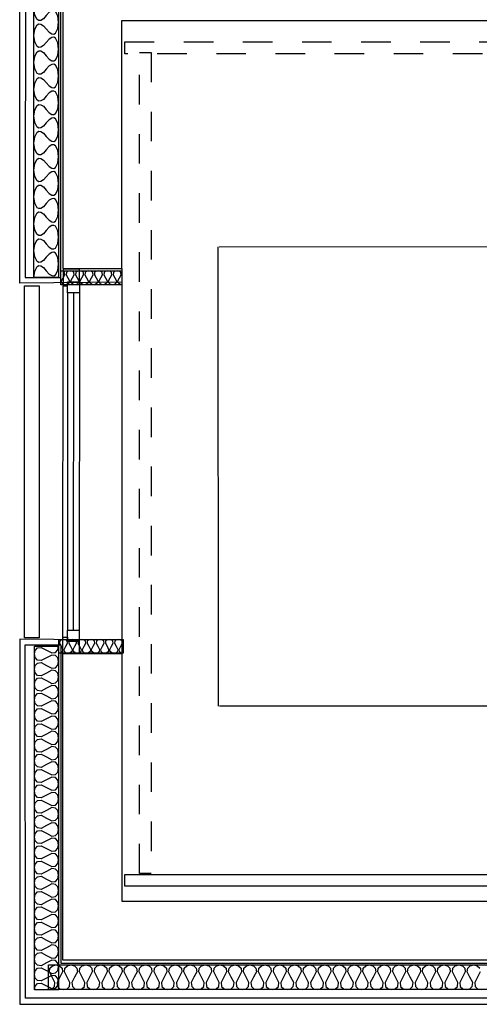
# Model space of a CAD drawing. Header units: millimetres. Extents: x -15 to 127, y -65 to 67.
# Tile 174 of 256: x 6.15 to 7.7, y 3.74 to 7.07. Entities that reach past the tile are written whole.
import ezdxf

# ---------------------------------------------------------------- set-up
doc = ezdxf.new("R2010")
doc.units = ezdxf.units.MM
doc.header["$MEASUREMENT"] = 0
doc.linetypes.add('PC_DASH_2', pattern=[0.125, 0.055556, -0.069444])
doc.layers.add('structure rdc', color=7, linetype='Continuous')

# ---------------------------------------------------------------- blocks, each defined once
blk = doc.blocks.new('PD_4654')
at = {"layer": 'structure rdc', "color": 0}
for points in [[(6.923, -22.4313), (13.3339, -22.4313), (13.3339, -22.5145), (6.923, -22.5145), (6.923, -22.4313)], [(6.923, -22.5145), (6.935, -22.5119), (6.9434, -22.5041), (6.9448, -22.4911), (6.9357, -22.4729), (6.9265, -22.4547), (6.9279, -22.4417), (6.9364, -22.4339), (6.9483, -22.4313), (6.9602, -22.4339), (6.9686, -22.4417), (6.97, -22.4547), (6.9609, -22.4729), (6.9518, -22.4911), (6.9532, -22.5041), (6.9616, -22.5119), (6.9735, -22.5145), (6.9855, -22.5119), (6.9939, -22.5041), (6.9953, -22.4911), (6.9861, -22.4729), (6.977, -22.4547), (6.9784, -22.4417), (6.9868, -22.4339), (6.9988, -22.4313), (7.0107, -22.4339), (7.0191, -22.4417), (7.0205, -22.4547), (7.0114, -22.4729), (7.0023, -22.4911), (7.0036, -22.5041), (7.0121, -22.5119), (7.024, -22.5145), (7.0359, -22.5119), (7.0444, -22.5041), (7.0458, -22.4911), (7.0366, -22.4729), (7.0275, -22.4547), (7.0289, -22.4417), (7.0373, -22.4339), (7.0492, -22.4313), (7.0612, -22.4339), (7.0696, -22.4417), (7.071, -22.4547), (7.0619, -22.4729), (7.0527, -22.4911), (7.0541, -22.5041), (7.0626, -22.5119), (7.0745, -22.5145), (7.0864, -22.5119), (7.0948, -22.5041), (7.0962, -22.4911), (7.0871, -22.4729), (7.078, -22.4547), (7.0794, -22.4417), (7.0878, -22.4339), (7.0997, -22.4313), (7.1117, -22.4339), (7.1201, -22.4417), (7.1215, -22.4547), (7.1123, -22.4729), (7.1032, -22.4911), (7.1046, -22.5041), (7.113, -22.5119), (7.125, -22.5145), (7.1369, -22.5119), (7.1453, -22.5041), (7.1467, -22.4911), (7.1376, -22.4729), (7.1284, -22.4547), (7.1298, -22.4417), (7.1383, -22.4339), (7.1502, -22.4313), (7.1621, -22.4339), (7.1706, -22.4417), (7.172, -22.4547), (7.1628, -22.4729), (7.1537, -22.4911), (7.1551, -22.5041), (7.1635, -22.5119), (7.1754, -22.5145), (7.1874, -22.5119), (7.1958, -22.5041), (7.1972, -22.4911), (7.1881, -22.4729), (7.1789, -22.4547), (7.1803, -22.4417), (7.1888, -22.4339), (7.2007, -22.4313), (7.2126, -22.4339), (7.221, -22.4417), (7.2224, -22.4547), (7.2133, -22.4729), (7.2042, -22.4911), (7.2056, -22.5041), (7.214, -22.5119), (7.2259, -22.5145), (7.2379, -22.5119), (7.2463, -22.5041), (7.2477, -22.4911), (7.2385, -22.4729), (7.2294, -22.4547), (7.2308, -22.4417), (7.2392, -22.4339), (7.2512, -22.4313), (7.2631, -22.4339), (7.2715, -22.4417), (7.2729, -22.4547), (7.2638, -22.4729), (7.2546, -22.4911), (7.256, -22.5041), (7.2645, -22.5119), (7.2764, -22.5145), (7.2883, -22.5119), (7.2968, -22.5041), (7.2982, -22.4911), (7.289, -22.4729), (7.2799, -22.4547), (7.2813, -22.4417), (7.2897, -22.4339), (7.3016, -22.4313), (7.3136, -22.4339), (7.322, -22.4417), (7.3234, -22.4547), (7.3143, -22.4729), (7.3051, -22.4911), (7.3065, -22.5041), (7.3149, -22.5119), (7.3269, -22.5145), (7.3388, -22.5119), (7.3472, -22.5041), (7.3486, -22.4911), (7.3395, -22.4729), (7.3304, -22.4547), (7.3318, -22.4417), (7.3402, -22.4339), (7.3521, -22.4313), (7.3641, -22.4339), (7.3725, -22.4417), (7.3739, -22.4547), (7.3647, -22.4729), (7.3556, -22.4911), (7.357, -22.5041), (7.3654, -22.5119), (7.3774, -22.5145), (7.3893, -22.5119), (7.3977, -22.5041), (7.3991, -22.4911), (7.39, -22.4729), (7.3808, -22.4547), (7.3822, -22.4417), (7.3907, -22.4339), (7.4026, -22.4313), (7.4145, -22.4339), (7.423, -22.4417), (7.4244, -22.4547), (7.4152, -22.4729), (7.4061, -22.4911), (7.4075, -22.5041), (7.4159, -22.5119), (7.4278, -22.5145), (7.4398, -22.5119), (7.4482, -22.5041), (7.4496, -22.4911), (7.4405, -22.4729), (7.4313, -22.4547), (7.4327, -22.4417), (7.4411, -22.4339), (7.4531, -22.4313), (7.465, -22.4339), (7.4734, -22.4417), (7.4748, -22.4547), (7.4657, -22.4729), (7.4566, -22.4911), (7.458, -22.5041), (7.4664, -22.5119), (7.4783, -22.5145), (7.4903, -22.5119), (7.4987, -22.5041), (7.5001, -22.4911), (7.4909, -22.4729), (7.4818, -22.4547), (7.4832, -22.4417), (7.4916, -22.4339), (7.5036, -22.4313), (7.5155, -22.4339), (7.5239, -22.4417), (7.5253, -22.4547), (7.5162, -22.4729), (7.507, -22.4911), (7.5084, -22.5041), (7.5169, -22.5119), (7.5288, -22.5145), (7.5407, -22.5119), (7.5492, -22.5041), (7.5506, -22.4911), (7.5414, -22.4729), (7.5323, -22.4547), (7.5337, -22.4417), (7.5421, -22.4339), (7.554, -22.4313), (7.566, -22.4339), (7.5744, -22.4417), (7.5758, -22.4547), (7.5667, -22.4729), (7.5575, -22.4911), (7.5589, -22.5041), (7.5673, -22.5119), (7.5793, -22.5145), (7.5912, -22.5119), (7.5996, -22.5041), (7.601, -22.4911), (7.5919, -22.4729), (7.5828, -22.4547), (7.5842, -22.4417), (7.5926, -22.4339), (7.6045, -22.4313), (7.6165, -22.4339), (7.6249, -22.4417), (7.6263, -22.4547), (7.6171, -22.4729), (7.608, -22.4911), (7.6094, -22.5041), (7.6178, -22.5119), (7.6298, -22.5145), (7.6417, -22.5119), (7.6501, -22.5041), (7.6515, -22.4911), (7.6424, -22.4729), (7.6332, -22.4547), (7.6346, -22.4417), (7.6431, -22.4339), (7.655, -22.4313), (7.6669, -22.4339), (7.6754, -22.4417), (7.6768, -22.4547), (7.6676, -22.4729), (7.6585, -22.4911), (7.6599, -22.5041), (7.6683, -22.5119), (7.6802, -22.5145), (7.6922, -22.5119), (7.7006, -22.5041), (7.702, -22.4911), (7.6929, -22.4729), (7.6837, -22.4547), (7.6851, -22.4417), (7.6935, -22.4339), (7.7055, -22.4313), (7.7174, -22.4339), (7.7258, -22.4417), (7.7272, -22.4547), (7.7181, -22.4729), (7.709, -22.4911), (7.7104, -22.5041), (7.7188, -22.5119), (7.7307, -22.5145), (7.7427, -22.5119), (7.7511, -22.5041), (7.7525, -22.4911), (7.7433, -22.4729), (7.7342, -22.4547), (7.7356, -22.4417), (7.744, -22.4339), (7.756, -22.4313), (7.7679, -22.4339), (7.7763, -22.4417), (7.7777, -22.4547), (7.7686, -22.4729), (7.7594, -22.4911), (7.7608, -22.5041), (7.7693, -22.5119), (7.7812, -22.5145), (7.7931, -22.5119), (7.8016, -22.5041), (7.803, -22.4911), (7.7938, -22.4729), (7.7847, -22.4547), (7.7861, -22.4417), (7.7945, -22.4339), (7.8064, -22.4313), (7.8184, -22.4339), (7.8268, -22.4417), (7.8282, -22.4547), (7.8191, -22.4729), (7.8099, -22.4911), (7.8113, -22.5041), (7.8197, -22.5119), (7.8317, -22.5145), (7.8436, -22.5119), (7.852, -22.5041), (7.8534, -22.4911), (7.8443, -22.4729), (7.8352, -22.4547), (7.8366, -22.4417), (7.845, -22.4339), (7.8569, -22.4313), (7.8689, -22.4339), (7.8773, -22.4417), (7.8787, -22.4547), (7.8695, -22.4729), (7.8604, -22.4911), (7.8618, -22.5041), (7.8702, -22.5119), (7.8822, -22.5145), (7.8941, -22.5119), (7.9025, -22.5041), (7.9039, -22.4911), (7.8948, -22.4729), (7.8856, -22.4547), (7.887, -22.4417), (7.8955, -22.4339), (7.9074, -22.4313), (7.9193, -22.4339), (7.9278, -22.4417), (7.9292, -22.4547), (7.92, -22.4729), (7.9109, -22.4911), (7.9123, -22.5041), (7.9207, -22.5119), (7.9326, -22.5145), (7.9446, -22.5119), (7.953, -22.5041), (7.9544, -22.4911), (7.9453, -22.4729), (7.9361, -22.4547), (7.9375, -22.4417), (7.9459, -22.4339), (7.9579, -22.4313), (7.9698, -22.4339), (7.9782, -22.4417), (7.9796, -22.4547), (7.9705, -22.4729), (7.9614, -22.4911), (7.9628, -22.5041), (7.9712, -22.5119), (7.9831, -22.5145), (7.9951, -22.5119), (8.0035, -22.5041), (8.0049, -22.4911), (7.9957, -22.4729), (7.9866, -22.4547), (7.988, -22.4417), (7.9964, -22.4339), (8.0084, -22.4313), (8.0203, -22.4339), (8.0287, -22.4417), (8.0301, -22.4547), (8.021, -22.4729), (8.0118, -22.4911), (8.0132, -22.5041), (8.0217, -22.5119), (8.0336, -22.5145), (8.0455, -22.5119), (8.054, -22.5041), (8.0554, -22.4911), (8.0462, -22.4729), (8.0371, -22.4547), (8.0385, -22.4417), (8.0469, -22.4339), (8.0588, -22.4313), (8.0708, -22.4339), (8.0792, -22.4417), (8.0806, -22.4547), (8.0715, -22.4729), (8.0623, -22.4911), (8.0637, -22.5041), (8.0721, -22.5119), (8.0841, -22.5145), (8.096, -22.5119), (8.1044, -22.5041), (8.1058, -22.4911), (8.0967, -22.4729), (8.0876, -22.4547), (8.089, -22.4417), (8.0974, -22.4339), (8.1093, -22.4313), (8.1213, -22.4339), (8.1297, -22.4417), (8.1311, -22.4547), (8.1219, -22.4729), (8.1128, -22.4911), (8.1142, -22.5041), (8.1226, -22.5119), (8.1346, -22.5145), (8.1465, -22.5119), (8.1549, -22.5041), (8.1563, -22.4911), (8.1472, -22.4729), (8.138, -22.4547), (8.1394, -22.4417), (8.1479, -22.4339), (8.1598, -22.4313), (8.1717, -22.4339), (8.1802, -22.4417), (8.1816, -22.4547), (8.1724, -22.4729), (8.1633, -22.4911), (8.1647, -22.5041), (8.1731, -22.5119), (8.185, -22.5145), (8.197, -22.5119), (8.2054, -22.5041), (8.2068, -22.4911), (8.1977, -22.4729), (8.1885, -22.4547), (8.1899, -22.4417), (8.1983, -22.4339), (8.2103, -22.4313), (8.2222, -22.4339), (8.2306, -22.4417), (8.232, -22.4547), (8.2229, -22.4729), (8.2138, -22.4911), (8.2152, -22.5041), (8.2236, -22.5119), (8.2355, -22.5145), (8.2475, -22.5119), (8.2559, -22.5041), (8.2573, -22.4911), (8.2481, -22.4729), (8.239, -22.4547), (8.2404, -22.4417), (8.2488, -22.4339), (8.2608, -22.4313), (8.2727, -22.4339), (8.2811, -22.4417), (8.2825, -22.4547), (8.2734, -22.4729), (8.2642, -22.4911), (8.2656, -22.5041), (8.2741, -22.5119), (8.286, -22.5145), (8.2979, -22.5119), (8.3064, -22.5041), (8.3078, -22.4911), (8.2986, -22.4729), (8.2895, -22.4547), (8.2909, -22.4417), (8.2993, -22.4339), (8.3112, -22.4313), (8.3232, -22.4339), (8.3316, -22.4417), (8.333, -22.4547), (8.3239, -22.4729), (8.3147, -22.4911), (8.3161, -22.5041), (8.3245, -22.5119), (8.3365, -22.5145), (8.3484, -22.5119), (8.3568, -22.5041), (8.3582, -22.4911), (8.3491, -22.4729), (8.34, -22.4547), (8.3414, -22.4417), (8.3498, -22.4339), (8.3617, -22.4313), (8.3736, -22.4339), (8.3821, -22.4417)], [(8.3835, -22.4547), (8.3743, -22.4729), (8.3652, -22.4911), (8.3666, -22.5041), (8.375, -22.5119), (8.387, -22.5145)]]:
    blk.add_lwpolyline(points, dxfattribs=at)
blk = doc.blocks.new('PD_4826')
at = {"layer": 'structure rdc', "color": 0}
for points in [[(6.8754, -22.5148), (6.8754, -21.3539), (6.957, -21.3539), (6.957, -22.5148), (6.8754, -22.5148)], [(6.8754, -22.5148), (6.8779, -22.5027), (6.8856, -22.4941), (6.8983, -22.4926), (6.9162, -22.5019), (6.934, -22.5112), (6.9468, -22.5098), (6.9544, -22.5012), (6.957, -22.489), (6.9544, -22.4769), (6.9468, -22.4683), (6.934, -22.4668), (6.9162, -22.4761), (6.8983, -22.4854), (6.8856, -22.484), (6.8779, -22.4754), (6.8754, -22.4632), (6.8779, -22.4511), (6.8856, -22.4425), (6.8983, -22.441), (6.9162, -22.4503), (6.934, -22.4596), (6.9468, -22.4582), (6.9544, -22.4496), (6.957, -22.4374), (6.9544, -22.4253), (6.9468, -22.4167), (6.934, -22.4152), (6.9162, -22.4245), (6.8983, -22.4338), (6.8856, -22.4324), (6.8779, -22.4238), (6.8754, -22.4116), (6.8779, -22.3995), (6.8856, -22.3909), (6.8983, -22.3894), (6.9162, -22.3987), (6.934, -22.4081), (6.9468, -22.4066), (6.9544, -22.398), (6.957, -22.3858), (6.9544, -22.3737), (6.9468, -22.3651), (6.934, -22.3636), (6.9162, -22.3729), (6.8983, -22.3823), (6.8856, -22.3808), (6.8779, -22.3722), (6.8754, -22.36), (6.8779, -22.3479), (6.8856, -22.3393), (6.8983, -22.3378), (6.9162, -22.3471), (6.934, -22.3565), (6.9468, -22.355), (6.9544, -22.3464), (6.957, -22.3342), (6.9544, -22.3221), (6.9468, -22.3135), (6.934, -22.312), (6.9162, -22.3213), (6.8983, -22.3307), (6.8856, -22.3292), (6.8779, -22.3206), (6.8754, -22.3084), (6.8779, -22.2963), (6.8856, -22.2877), (6.8983, -22.2862), (6.9162, -22.2955), (6.934, -22.3049), (6.9468, -22.3034), (6.9544, -22.2948), (6.957, -22.2826), (6.9544, -22.2705), (6.9468, -22.2619), (6.934, -22.2604), (6.9162, -22.2697), (6.8983, -22.2791), (6.8856, -22.2776), (6.8779, -22.269), (6.8754, -22.2568), (6.8779, -22.2447), (6.8856, -22.2361), (6.8983, -22.2346), (6.9162, -22.244), (6.934, -22.2533), (6.9468, -22.2518), (6.9544, -22.2432), (6.957, -22.2311), (6.9544, -22.2189), (6.9468, -22.2103), (6.934, -22.2088), (6.9162, -22.2182), (6.8983, -22.2275), (6.8856, -22.226), (6.8779, -22.2174), (6.8754, -22.2053), (6.8779, -22.1931), (6.8856, -22.1845), (6.8983, -22.183), (6.9162, -22.1924), (6.934, -22.2017), (6.9468, -22.2002), (6.9544, -22.1916), (6.957, -22.1795), (6.9544, -22.1673), (6.9468, -22.1587), (6.934, -22.1572), (6.9162, -22.1666), (6.8983, -22.1759), (6.8856, -22.1744), (6.8779, -22.1658), (6.8754, -22.1537), (6.8779, -22.1415), (6.8856, -22.1329), (6.8983, -22.1314), (6.9162, -22.1408), (6.934, -22.1501), (6.9468, -22.1486), (6.9544, -22.14), (6.957, -22.1279), (6.9544, -22.1157), (6.9468, -22.1071), (6.934, -22.1056), (6.9162, -22.115), (6.8983, -22.1243), (6.8856, -22.1228), (6.8779, -22.1142), (6.8754, -22.1021), (6.8779, -22.0899), (6.8856, -22.0813), (6.8983, -22.0799), (6.9162, -22.0892), (6.934, -22.0985), (6.9468, -22.097), (6.9544, -22.0884), (6.957, -22.0763), (6.9544, -22.0641), (6.9468, -22.0555), (6.934, -22.0541), (6.9162, -22.0634), (6.8983, -22.0727), (6.8856, -22.0712), (6.8779, -22.0626), (6.8754, -22.0505), (6.8779, -22.0383), (6.8856, -22.0297), (6.8983, -22.0283), (6.9162, -22.0376), (6.934, -22.0469), (6.9468, -22.0454), (6.9544, -22.0368), (6.957, -22.0247), (6.9544, -22.0125), (6.9468, -22.0039), (6.934, -22.0025), (6.9162, -22.0118), (6.8983, -22.0211), (6.8856, -22.0196), (6.8779, -22.011), (6.8754, -21.9989), (6.8779, -21.9867), (6.8856, -21.9781), (6.8983, -21.9767), (6.9162, -21.986), (6.934, -21.9953), (6.9468, -21.9938), (6.9544, -21.9852), (6.957, -21.9731), (6.9544, -21.9609), (6.9468, -21.9523), (6.934, -21.9509), (6.9162, -21.9602), (6.8983, -21.9695), (6.8856, -21.968), (6.8779, -21.9594), (6.8754, -21.9473), (6.8779, -21.9351), (6.8856, -21.9265), (6.8983, -21.9251), (6.9162, -21.9344), (6.934, -21.9437), (6.9468, -21.9422), (6.9544, -21.9336), (6.957, -21.9215), (6.9544, -21.9093), (6.9468, -21.9007), (6.934, -21.8993), (6.9162, -21.9086), (6.8983, -21.9179), (6.8856, -21.9164), (6.8779, -21.9079), (6.8754, -21.8957), (6.8779, -21.8835), (6.8856, -21.8749), (6.8983, -21.8735), (6.9162, -21.8828), (6.934, -21.8921), (6.9468, -21.8906), (6.9544, -21.8821), (6.957, -21.8699), (6.9544, -21.8577), (6.9468, -21.8491), (6.934, -21.8477), (6.9162, -21.857), (6.8983, -21.8663), (6.8856, -21.8649), (6.8779, -21.8563), (6.8754, -21.8441), (6.8779, -21.8319), (6.8856, -21.8233), (6.8983, -21.8219), (6.9162, -21.8312), (6.934, -21.8405), (6.9468, -21.8391), (6.9544, -21.8305), (6.957, -21.8183), (6.9544, -21.8061), (6.9468, -21.7975), (6.934, -21.7961), (6.9162, -21.8054), (6.8983, -21.8147), (6.8856, -21.8133), (6.8779, -21.8047), (6.8754, -21.7925), (6.8779, -21.7803), (6.8856, -21.7717), (6.8983, -21.7703), (6.9162, -21.7796), (6.934, -21.7889), (6.9468, -21.7875), (6.9544, -21.7789), (6.957, -21.7667), (6.9544, -21.7545), (6.9468, -21.7459), (6.934, -21.7445), (6.9162, -21.7538), (6.8983, -21.7631), (6.8856, -21.7617), (6.8779, -21.7531), (6.8754, -21.7409), (6.8779, -21.7287), (6.8856, -21.7201), (6.8983, -21.7187), (6.9162, -21.728), (6.934, -21.7373), (6.9468, -21.7359), (6.9544, -21.7273), (6.957, -21.7151), (6.9544, -21.7029), (6.9468, -21.6943), (6.934, -21.6929), (6.9162, -21.7022), (6.8983, -21.7115), (6.8856, -21.7101), (6.8779, -21.7015), (6.8754, -21.6893), (6.8779, -21.6771), (6.8856, -21.6685), (6.8983, -21.6671), (6.9162, -21.6764), (6.934, -21.6857), (6.9468, -21.6843), (6.9544, -21.6757), (6.957, -21.6635), (6.9544, -21.6513), (6.9468, -21.6427), (6.934, -21.6413), (6.9162, -21.6506), (6.8983, -21.6599), (6.8856, -21.6585), (6.8779, -21.6499), (6.8754, -21.6377), (6.8779, -21.6255), (6.8856, -21.6169), (6.8983, -21.6155), (6.9162, -21.6248), (6.934, -21.6341), (6.9468, -21.6327), (6.9544, -21.6241), (6.957, -21.6119), (6.9544, -21.5997), (6.9468, -21.5911), (6.934, -21.5897), (6.9162, -21.599), (6.8983, -21.6083), (6.8856, -21.6069), (6.8779, -21.5983), (6.8754, -21.5861), (6.8779, -21.5739), (6.8856, -21.5653), (6.8983, -21.5639), (6.9162, -21.5732), (6.934, -21.5825), (6.9468, -21.5811), (6.9544, -21.5725), (6.957, -21.5603), (6.9544, -21.5481), (6.9468, -21.5395), (6.934, -21.5381), (6.9162, -21.5474), (6.8983, -21.5567), (6.8856, -21.5553), (6.8779, -21.5467), (6.8754, -21.5345), (6.8779, -21.5223), (6.8856, -21.5137), (6.8983, -21.5123), (6.9162, -21.5216), (6.934, -21.5309), (6.9468, -21.5295), (6.9544, -21.5209), (6.957, -21.5087), (6.9544, -21.4965), (6.9468, -21.4879), (6.934, -21.4865), (6.9162, -21.4958), (6.8983, -21.5051), (6.8856, -21.5037), (6.8779, -21.4951), (6.8754, -21.4829), (6.8779, -21.4707), (6.8856, -21.4621), (6.8983, -21.4607), (6.9162, -21.47), (6.934, -21.4793), (6.9468, -21.4779), (6.9544, -21.4693), (6.957, -21.4571), (6.9544, -21.4449), (6.9468, -21.4363), (6.934, -21.4349), (6.9162, -21.4442), (6.8983, -21.4535), (6.8856, -21.4521), (6.8779, -21.4435), (6.8754, -21.4313), (6.8779, -21.4191), (6.8856, -21.4105), (6.8983, -21.4091), (6.9162, -21.4184), (6.934, -21.4277), (6.9468, -21.4263), (6.9544, -21.4177), (6.957, -21.4055), (6.9544, -21.3933), (6.9468, -21.3847), (6.934, -21.3833), (6.9162, -21.3926), (6.8983, -21.4019), (6.8856, -21.4005), (6.8779, -21.3919), (6.8754, -21.3797), (6.8779, -21.3675), (6.8856, -21.3589), (6.8983, -21.3575), (6.9162, -21.3668), (6.934, -21.3761), (6.9468, -21.3747), (6.9544, -21.3661), (6.957, -21.3539)]]:
    blk.add_lwpolyline(points, dxfattribs=at)
blk = doc.blocks.new('PD_4827')
at = {"layer": 'structure rdc', "color": 0}
for points in [[(6.8738, -20.1068), (6.8738, -18.9258), (6.9571, -18.9258), (6.9571, -20.1068), (6.8738, -20.1068)], [(6.8738, -20.1068), (6.8764, -20.0853), (6.8842, -20.0701), (6.8901, -20.0668), (6.8973, -20.0676), (6.9057, -20.073), (6.9155, -20.084), (6.9252, -20.0951), (6.9337, -20.1005), (6.9408, -20.1013), (6.9467, -20.098), (6.9545, -20.0828), (6.9571, -20.0613), (6.9545, -20.0398), (6.9467, -20.0247), (6.9408, -20.0214), (6.9337, -20.0221), (6.9252, -20.0276), (6.9155, -20.0386), (6.9057, -20.0496), (6.8973, -20.0551), (6.8901, -20.0558), (6.8842, -20.0526), (6.8764, -20.0374), (6.8738, -20.0159), (6.8764, -19.9944), (6.8842, -19.9792), (6.8901, -19.976), (6.8973, -19.9767), (6.9057, -19.9822), (6.9155, -19.9932), (6.9252, -20.0042), (6.9337, -20.0097), (6.9408, -20.0104), (6.9467, -20.0072), (6.9545, -19.992), (6.9571, -19.9705), (6.9545, -19.949), (6.9467, -19.9338), (6.9408, -19.9306), (6.9337, -19.9313), (6.9252, -19.9368), (6.9155, -19.9478), (6.9057, -19.9588), (6.8973, -19.9643), (6.8901, -19.965), (6.8842, -19.9617), (6.8764, -19.9466), (6.8738, -19.9251), (6.8764, -19.9036), (6.8842, -19.8884), (6.8901, -19.8852), (6.8973, -19.8859), (6.9057, -19.8913), (6.9155, -19.9024), (6.9252, -19.9134), (6.9337, -19.9188), (6.9408, -19.9196), (6.9467, -19.9163), (6.9545, -19.9011), (6.9571, -19.8796), (6.9545, -19.8581), (6.9467, -19.843), (6.9408, -19.8397), (6.9337, -19.8405), (6.9252, -19.8459), (6.9155, -19.8569), (6.9057, -19.8679), (6.8973, -19.8734), (6.8901, -19.8741), (6.8842, -19.8709), (6.8764, -19.8557), (6.8738, -19.8342), (6.8764, -19.8127), (6.8842, -19.7975), (6.8901, -19.7943), (6.8973, -19.795), (6.9057, -19.8005), (6.9155, -19.8115), (6.9252, -19.8225), (6.9337, -19.828), (6.9408, -19.8287), (6.9467, -19.8255), (6.9545, -19.8103), (6.9571, -19.7888), (6.9545, -19.7673), (6.9467, -19.7521), (6.9408, -19.7489), (6.9337, -19.7496), (6.9252, -19.7551), (6.9155, -19.7661), (6.9057, -19.7771), (6.8973, -19.7826), (6.8901, -19.7833), (6.8842, -19.7801), (6.8764, -19.7649), (6.8738, -19.7434), (6.8764, -19.7219), (6.8842, -19.7067), (6.8901, -19.7035), (6.8973, -19.7042), (6.9057, -19.7097), (6.9155, -19.7207), (6.9252, -19.7317), (6.9337, -19.7371), (6.9408, -19.7379), (6.9467, -19.7346), (6.9545, -19.7195), (6.9571, -19.698), (6.9545, -19.6764), (6.9467, -19.6613), (6.9408, -19.658), (6.9337, -19.6588), (6.9252, -19.6642), (6.9155, -19.6752), (6.9057, -19.6862), (6.8973, -19.6917), (6.8901, -19.6924), (6.8842, -19.6892), (6.8764, -19.674), (6.8738, -19.6525), (6.8764, -19.631), (6.8842, -19.6158), (6.8901, -19.6126), (6.8973, -19.6133), (6.9057, -19.6188), (6.9155, -19.6298), (6.9252, -19.6408), (6.9337, -19.6463), (6.9408, -19.647), (6.9467, -19.6438), (6.9545, -19.6286), (6.9571, -19.6071), (6.9545, -19.5856), (6.9467, -19.5704), (6.9408, -19.5672), (6.9337, -19.5679), (6.9252, -19.5734), (6.9155, -19.5844), (6.9057, -19.5954), (6.8973, -19.6009), (6.8901, -19.6016), (6.8842, -19.5984), (6.8764, -19.5832), (6.8738, -19.5617), (6.8764, -19.5402), (6.8842, -19.525), (6.8901, -19.5218), (6.8973, -19.5225), (6.9057, -19.528), (6.9155, -19.539), (6.9252, -19.55), (6.9337, -19.5554), (6.9408, -19.5562), (6.9467, -19.5529), (6.9545, -19.5378), (6.9571, -19.5163), (6.9545, -19.4948), (6.9467, -19.4796), (6.9408, -19.4763), (6.9337, -19.4771), (6.9252, -19.4825), (6.9155, -19.4935), (6.9057, -19.5046), (6.8973, -19.51), (6.8901, -19.5107), (6.8842, -19.5075), (6.8764, -19.4923), (6.8738, -19.4708), (6.8764, -19.4493), (6.8842, -19.4342), (6.8901, -19.4309), (6.8973, -19.4316), (6.9057, -19.4371), (6.9155, -19.4481), (6.9252, -19.4591), (6.9337, -19.4646), (6.9408, -19.4653), (6.9467, -19.4621), (6.9545, -19.4469), (6.9571, -19.4254), (6.9545, -19.4039), (6.9467, -19.3887), (6.9408, -19.3855), (6.9337, -19.3862), (6.9252, -19.3917), (6.9155, -19.4027), (6.9057, -19.4137), (6.8973, -19.4192), (6.8901, -19.4199), (6.8842, -19.4167), (6.8764, -19.4015), (6.8738, -19.38), (6.8764, -19.3585), (6.8842, -19.3433), (6.8901, -19.3401), (6.8973, -19.3408), (6.9057, -19.3463), (6.9155, -19.3573), (6.9252, -19.3683), (6.9337, -19.3738), (6.9408, -19.3745), (6.9467, -19.3712), (6.9545, -19.3561), (6.9571, -19.3346), (6.9545, -19.3131), (6.9467, -19.2979), (6.9408, -19.2947), (6.9337, -19.2954), (6.9252, -19.3008), (6.9155, -19.3119), (6.9057, -19.3229), (6.8973, -19.3283), (6.8901, -19.3291), (6.8842, -19.3258), (6.8764, -19.3106), (6.8738, -19.2891), (6.8764, -19.2676), (6.8842, -19.2525), (6.8901, -19.2492), (6.8973, -19.25), (6.9057, -19.2554), (6.9155, -19.2664), (6.9252, -19.2774), (6.9337, -19.2829), (6.9408, -19.2836), (6.9467, -19.2804), (6.9545, -19.2652), (6.9571, -19.2437), (6.9545, -19.2222), (6.9467, -19.207), (6.9408, -19.2038), (6.9337, -19.2045), (6.9252, -19.21), (6.9155, -19.221), (6.9057, -19.232), (6.8973, -19.2375), (6.8901, -19.2382), (6.8842, -19.235), (6.8764, -19.2198), (6.8738, -19.1983), (6.8764, -19.1768), (6.8842, -19.1616), (6.8901, -19.1584), (6.8973, -19.1591), (6.9057, -19.1646), (6.9155, -19.1756), (6.9252, -19.1866), (6.9337, -19.1921), (6.9408, -19.1928), (6.9467, -19.1895), (6.9545, -19.1744), (6.9571, -19.1529), (6.9545, -19.1314), (6.9467, -19.1162), (6.9408, -19.113), (6.9337, -19.1137), (6.9252, -19.1192), (6.9155, -19.1302), (6.9057, -19.1412), (6.8973, -19.1466), (6.8901, -19.1474), (6.8842, -19.1441), (6.8764, -19.129), (6.8738, -19.1074), (6.8764, -19.0859), (6.8842, -19.0708), (6.8901, -19.0675), (6.8973, -19.0683), (6.9057, -19.0737), (6.9155, -19.0847), (6.9252, -19.0957), (6.9337, -19.1012), (6.9408, -19.1019), (6.9467, -19.0987), (6.9545, -19.0835), (6.9571, -19.062), (6.9545, -19.0405), (6.9467, -19.0253), (6.9408, -19.0221), (6.9337, -19.0228), (6.9252, -19.0283), (6.9155, -19.0393), (6.9057, -19.0503), (6.8973, -19.0558), (6.8901, -19.0565), (6.8842, -19.0533), (6.8764, -19.0381), (6.8738, -19.0166), (6.8764, -18.9951), (6.8842, -18.9799), (6.8901, -18.9767), (6.8973, -18.9774), (6.9057, -18.9829), (6.9155, -18.9939), (6.9252, -19.0049), (6.9337, -19.0104), (6.9408, -19.0111), (6.9467, -19.0079), (6.9545, -18.9927), (6.9571, -18.9712), (6.9545, -18.9497), (6.9467, -18.9345), (6.9408, -18.9313), (6.9337, -18.932), (6.9252, -18.9375), (6.9155, -18.9485), (6.9057, -18.9595), (6.8973, -18.9649), (6.8901, -18.9657), (6.8842, -18.9624), (6.8764, -18.9473), (6.8738, -18.9258)]]:
    blk.add_lwpolyline(points, dxfattribs=at)
blk = doc.blocks.new('PD_4828')
at = {"layer": 'structure rdc', "color": 0}
for points in [[(7.1751, -21.3772), (6.9582, -21.3772), (6.9582, -21.3306), (7.1751, -21.3306), (7.1751, -21.3772)], [(7.1751, -21.3772), (7.1678, -21.3757), (7.1626, -21.3714), (7.1618, -21.3641), (7.1674, -21.3539), (7.1729, -21.3437), (7.1721, -21.3364), (7.1669, -21.3321), (7.1596, -21.3306), (7.1523, -21.3321), (7.1472, -21.3364), (7.1463, -21.3437), (7.1519, -21.3539), (7.1574, -21.3641), (7.1566, -21.3714), (7.1514, -21.3757), (7.1441, -21.3772), (7.1368, -21.3757), (7.1317, -21.3714), (7.1308, -21.3641), (7.1364, -21.3539), (7.1419, -21.3437), (7.1411, -21.3364), (7.1359, -21.3321), (7.1286, -21.3306), (7.1213, -21.3321), (7.1162, -21.3364), (7.1153, -21.3437), (7.1209, -21.3539), (7.1264, -21.3641), (7.1256, -21.3714), (7.1204, -21.3757), (7.1131, -21.3772), (7.1058, -21.3757), (7.1007, -21.3714), (7.0998, -21.3641), (7.1054, -21.3539), (7.111, -21.3437), (7.1101, -21.3364), (7.1049, -21.3321), (7.0976, -21.3306), (7.0903, -21.3321), (7.0852, -21.3364), (7.0843, -21.3437), (7.0899, -21.3539), (7.0955, -21.3641), (7.0946, -21.3714), (7.0894, -21.3757), (7.0821, -21.3772), (7.0748, -21.3757), (7.0697, -21.3714), (7.0688, -21.3641), (7.0744, -21.3539), (7.08, -21.3437), (7.0791, -21.3364), (7.0739, -21.3321), (7.0667, -21.3306), (7.0594, -21.3321), (7.0542, -21.3364), (7.0533, -21.3437), (7.0589, -21.3539), (7.0645, -21.3641), (7.0636, -21.3714), (7.0585, -21.3757), (7.0512, -21.3772), (7.0439, -21.3757), (7.0387, -21.3714), (7.0378, -21.3641), (7.0434, -21.3539), (7.049, -21.3437), (7.0481, -21.3364), (7.043, -21.3321), (7.0357, -21.3306), (7.0284, -21.3321), (7.0232, -21.3364), (7.0224, -21.3437), (7.0279, -21.3539), (7.0335, -21.3641), (7.0326, -21.3714), (7.0275, -21.3757), (7.0202, -21.3772), (7.0129, -21.3757), (7.0077, -21.3714), (7.0069, -21.3641), (7.0124, -21.3539), (7.018, -21.3437), (7.0171, -21.3364), (7.012, -21.3321), (7.0047, -21.3306), (6.9974, -21.3321), (6.9922, -21.3364), (6.9914, -21.3437), (6.9969, -21.3539), (7.0025, -21.3641), (7.0016, -21.3714), (6.9965, -21.3757), (6.9892, -21.3772), (6.9819, -21.3757), (6.9767, -21.3714), (6.9759, -21.3641), (6.9814, -21.3539), (6.987, -21.3437), (6.9862, -21.3364), (6.981, -21.3321), (6.9737, -21.3306), (6.9664, -21.3321), (6.9613, -21.3364), (6.9604, -21.3437), (6.966, -21.3539), (6.9715, -21.3641), (6.9707, -21.3714), (6.9655, -21.3757), (6.9582, -21.3772)]]:
    blk.add_lwpolyline(points, dxfattribs=at)
blk = doc.blocks.new('PD_4829')
at = {"layer": 'structure rdc', "color": 0}
for points in [[(7.1713, -20.1311), (6.9645, -20.1311), (6.9645, -20.0845), (7.1713, -20.0845), (7.1713, -20.1311)], [(7.1713, -20.1311), (7.1638, -20.1297), (7.1586, -20.1253), (7.1577, -20.118), (7.1633, -20.1078), (7.1689, -20.0977), (7.168, -20.0904), (7.1628, -20.086), (7.1553, -20.0845), (7.1479, -20.086), (7.1426, -20.0904), (7.1417, -20.0977), (7.1474, -20.1078), (7.153, -20.118), (7.1521, -20.1253), (7.1469, -20.1297), (7.1394, -20.1311), (7.132, -20.1297), (7.1267, -20.1253), (7.1258, -20.118), (7.1315, -20.1078), (7.1371, -20.0977), (7.1362, -20.0904), (7.131, -20.086), (7.1235, -20.0845), (7.1161, -20.086), (7.1108, -20.0904), (7.1099, -20.0977), (7.1156, -20.1078), (7.1212, -20.118), (7.1203, -20.1253), (7.1151, -20.1297), (7.1076, -20.1311), (7.1002, -20.1297), (7.0949, -20.1253), (7.094, -20.118), (7.0997, -20.1078), (7.1053, -20.0977), (7.1044, -20.0904), (7.0992, -20.086), (7.0917, -20.0845), (7.0843, -20.086), (7.079, -20.0904), (7.0781, -20.0977), (7.0838, -20.1078), (7.0894, -20.118), (7.0885, -20.1253), (7.0833, -20.1297), (7.0758, -20.1311), (7.0684, -20.1297), (7.0631, -20.1253), (7.0622, -20.118), (7.0679, -20.1078), (7.0735, -20.0977), (7.0726, -20.0904), (7.0674, -20.086), (7.0599, -20.0845), (7.0525, -20.086), (7.0472, -20.0904), (7.0463, -20.0977), (7.052, -20.1078), (7.0576, -20.118), (7.0567, -20.1253), (7.0514, -20.1297), (7.044, -20.1311), (7.0366, -20.1297), (7.0313, -20.1253), (7.0304, -20.118), (7.0361, -20.1078), (7.0417, -20.0977), (7.0408, -20.0904), (7.0355, -20.086), (7.0281, -20.0845), (7.0207, -20.086), (7.0154, -20.0904), (7.0145, -20.0977), (7.0201, -20.1078), (7.0258, -20.118), (7.0249, -20.1253), (7.0196, -20.1297), (7.0122, -20.1311), (7.0048, -20.1297), (6.9995, -20.1253), (6.9986, -20.118), (7.0042, -20.1078), (7.0099, -20.0977), (7.009, -20.0904), (7.0037, -20.086), (6.9963, -20.0845), (6.9888, -20.086), (6.9836, -20.0904), (6.9827, -20.0977), (6.9883, -20.1078), (6.994, -20.118), (6.9931, -20.1253), (6.9878, -20.1297), (6.9804, -20.1311), (6.9729, -20.1297), (6.9677, -20.1253), (6.9668, -20.118), (6.9724, -20.1078), (6.9781, -20.0977), (6.9772, -20.0904), (6.9719, -20.086), (6.9645, -20.0845)]]:
    blk.add_lwpolyline(points, dxfattribs=at)
blk = doc.blocks.new('PD_4856')
at = {"layer": 'structure rdc', "color": 0}
for p, q in [((6.8254, -20.1255), (6.8255, -18.8914)), ((6.8255, -18.8914), (7.5237, -18.8914)), ((7.172, -20.1225), (6.8254, -20.1255))]:
    blk.add_line(p, q, dxfattribs=at)
blk = doc.blocks.new('PD_4855')
at = {"layer": 'structure rdc', "color": 0}
blk.add_line((7.1722, -20.1225), (7.1722, -20.0845), dxfattribs=at)
at = {"layer": 'structure rdc'}
blk.add_blockref('PD_4856', (0, 0), dxfattribs=at)
blk = doc.blocks.new('PD_4854')
at = {"layer": 'structure rdc', "color": 0}
blk.add_lwpolyline([(7.5237, -19.0308), (7.5237, -18.9124), (6.8445, -18.9124), (6.8444, -20.1072), (6.9644, -20.1072), (6.9645, -19.0308), (7.5237, -19.0308)], dxfattribs=at)
at = {"layer": 'structure rdc'}
blk.add_blockref('PD_4855', (0, 0), dxfattribs=at)
blk = doc.blocks.new('PD_4857')
at = {"layer": 'structure rdc', "color": 0}
for p, q in [((7.172, -21.3332), (6.8254, -21.3302)), ((6.8254, -21.3302), (6.8255, -22.5643)), ((7.1722, -21.3332), (7.1722, -21.3712)), ((6.8255, -22.5643), (13.3551, -22.5643))]:
    blk.add_line(p, q, dxfattribs=at)
blk = doc.blocks.new('PD_4858')
at = {"layer": 'structure rdc', "color": 0}
for p, q in [((6.9718, -21.323), (6.9724, -20.1351)), ((6.9874, -20.1584), (6.9868, -21.2997)), ((7.0074, -20.1584), (7.0068, -21.2997)), ((7.0274, -20.1584), (7.0268, -21.2997))]:
    blk.add_line(p, q, dxfattribs=at)
for points in [[(7.0274, -20.0791), (6.9724, -20.0791), (6.9724, -20.1351), (6.9874, -20.1351), (6.9874, -20.1211), (7.0274, -20.1211), (7.0274, -20.0791)], [(7.0274, -20.1211), (7.0274, -20.1584), (6.9874, -20.1584), (6.9874, -20.1211), (7.0274, -20.1211)], [(7.0268, -21.2997), (7.0268, -21.337), (6.9868, -21.337), (6.9868, -21.2997), (7.0268, -21.2997)], [(7.0267, -21.3791), (6.9717, -21.379), (6.9718, -21.323), (6.9868, -21.323), (6.9868, -21.337), (7.0268, -21.337), (7.0267, -21.3791)]]:
    blk.add_lwpolyline(points, dxfattribs=at)
blk = doc.blocks.new('PD_4885')
at = {"layer": 'structure rdc', "color": 0, "linetype": 'PC_DASH_2'}
for points in [[(7.1807, -19.3104), (11.9911, -19.3104), (11.9911, -19.3504), (7.1807, -19.3504), (7.1807, -19.3104)], [(7.2307, -22.1217), (7.2307, -19.3463), (7.2707, -19.3463), (7.2707, -22.1217), (7.2307, -22.1217)]]:
    blk.add_lwpolyline(points, dxfattribs=at)
at = {"layer": 'structure rdc', "color": 0}
blk.add_lwpolyline([(7.1807, -22.125), (11.6604, -22.125), (11.6604, -22.165), (7.1807, -22.165), (7.1807, -22.125)], dxfattribs=at)

msp = doc.modelspace()

# ---------------------------------------------------------------- linework, layer by layer
at = {"layer": 'structure rdc', "color": 0}
for p, q in [((6.2918, 7.2776), (6.2918, 6.2287)), ((6.4918, 6.2287), (6.4918, 7.0676)), ((6.4918, 7.0676), (12.4753, 7.0676)), ((6.8169, 6.3026), (6.8176, 4.7489)), ((6.8209, 6.3026), (8.9659, 6.3036)), ((6.2918, 6.2287), (6.4918, 6.2287)), ((6.4918, 6.2287), (6.4911, 4.9267)), ((10.5724, 4.7507), (6.8216, 4.7489))]:
    msp.add_line(p, q, dxfattribs=at)
for points in [[(6.212, 6.17), (6.212, 4.98), (6.162, 4.98), (6.162, 6.17), (6.212, 6.17)], [(12.657, 3.8804), (12.657, 3.762), (6.165, 3.762), (6.1649, 4.9567), (6.2849, 4.9567), (6.285, 3.8804), (12.657, 3.8804)], [(6.2918, 4.9267), (6.4918, 4.9267), (6.4918, 4.0901), (12.4755, 4.0901), (12.4751, 4.9551), (12.6751, 4.9551), (12.6756, 3.8901), (6.2918, 3.8901), (6.2918, 4.9267)]]:
    msp.add_lwpolyline(points, dxfattribs=at)

# ---------------------------------------------------------------- block references
at = {"layer": 'structure rdc'}
for name in ['PD_4854', 'PD_4827', 'PD_4885', 'PD_4858', 'PD_4829', 'PD_4857', 'PD_4828', 'PD_4826', 'PD_4654']:
    msp.add_blockref(name, (-0.6795, 26.3053), dxfattribs=at)

doc.saveas('drawing.dxf')
